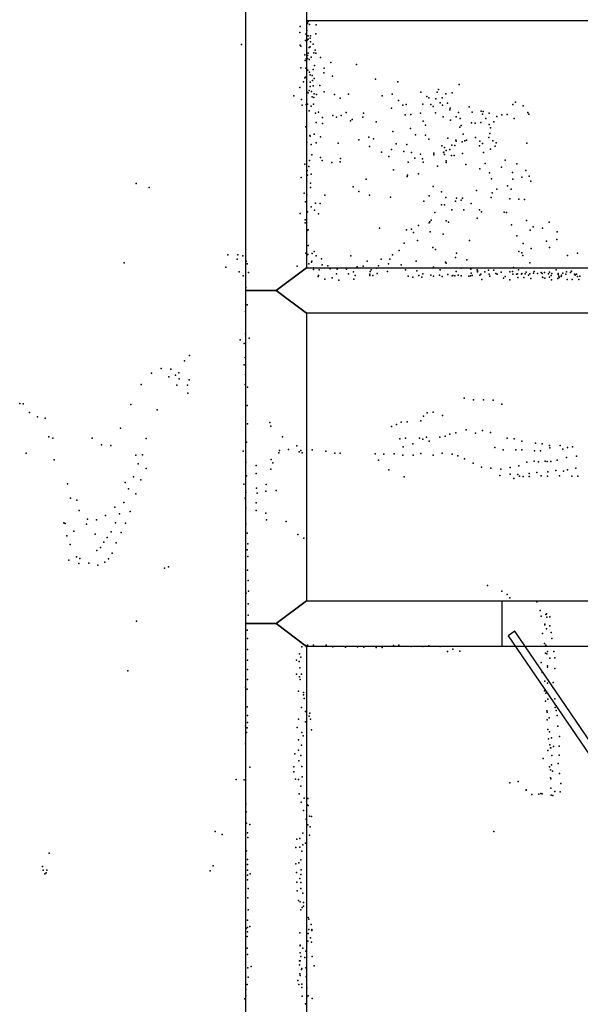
# Model space of a CAD drawing. Header units: millimetres. Extents: x 10845 to 34254, y -43579 to -11665.
# Tile 7 of 28: x 15090 to 16500, y -35990 to -33514. Entities that reach past the tile are written whole.
import ezdxf

# ---------------------------------------------------------------- set-up
doc = ezdxf.new("R2010")
doc.units = ezdxf.units.MM
for name, color, linetype in [('DOORS', 7, 'Continuous'), ('OBJECTS', 8, 'Continuous'), ('P', 9, 'Continuous'), ('ROOMS', 1, 'Continuous'), ('WALLS', 3, 'Continuous')]:
    doc.layers.add(name, color=color, linetype=linetype)

# ---------------------------------------------------------------- blocks, each defined once
blk = doc.blocks.new('7-Bifold_46')
for points in [[(-898.992, 30.3406), (-625.387, 430.985)], [(-625.387, 430.985), (-356.55, 38.1576), (-373.055, 26.8622)], [(350.975, 30.1593), (624.58, 430.804)], [(624.58, 430.804), (893.417, 37.9763), (876.912, 26.6809)], [(-625.37, 395.547), (-882.476, 19.0615), (-898.992, 30.3406)], [(-373.055, 26.8622), (-625.37, 395.547)], [(624.597, 395.366), (367.491, 18.8802), (350.975, 30.1593)], [(876.912, 26.6809), (624.597, 395.366)]]:
    blk.add_lwpolyline(points)

msp = doc.modelspace()

# ---------------------------------------------------------------- linework, layer by layer
at = {"layer": 'DOORS'}
msp.add_lwpolyline([(16303.4, -34975.8), (18132.2, -34975.8), (18132.2, -35090.1), (16303.4, -35090.1), (16303.4, -34975.8)], dxfattribs=at)
at = {"layer": 'OBJECTS'}
msp.add_lwpolyline([(15811.5, -33515.3), (18643.6, -33515.3)], dxfattribs=at)
at = {"layer": 'P'}
for p in [(15796, -33531), (15812, -33524), (15813, -33521), (15814, -33523), (15816, -33518), (15819, -33526), (15836, -33527), (15795, -33546), (15810, -33550), (15812, -33541), (15816, -33554), (15821, -33560), (15822, -33554), (15835, -33549), (15648, -33576), (15796, -33578), (15797, -33580), (15809, -33566), (15813, -33565), (15816, -33563), (15818, -33584), (15821, -33582), (15822, -33569), (15828, -33575), (15807, -33602), (15814, -33604), (15816, -33598), (15823, -33608), (15830, -33597), (15833, -33590), (15835, -33598), (15847, -33609), (15797, -33635), (15808, -33616), (15811, -33612), (15814, -33611), (15818, -33614), (15832, -33629), (15873, -33621), (15937, -33626), (15807, -33660), (15809, -33658), (15810, -33636), (15815, -33641), (15819, -33646), (15821, -33652), (15826, -33654), (15828, -33639), (15855, -33647), (15856, -33636), (15877, -33656), (15795, -33684), (15804, -33670), (15821, -33671), (15821, -33682), (15827, -33667), (15828, -33680), (15831, -33662), (15845, -33679), (15985, -33663), (16041, -33670), (16196, -33677), (15780, -33705), (15812, -33694), (15816, -33698), (15818, -33692), (15824, -33694), (15826, -33708), (15830, -33709), (15831, -33700), (15837, -33702), (15856, -33695), (15882, -33702), (15917, -33701), (16002, -33705), (16027, -33701), (16099, -33696), (16114, -33707), (16140, -33696), (16144, -33689), (16162, -33700), (16178, -33698), (15799, -33714), (15801, -33729), (15811, -33727), (15814, -33726), (15823, -33731), (15829, -33726), (15896, -33711), (16043, -33717), (16054, -33729), (16062, -33727), (16104, -33726), (16119, -33710), (16124, -33727), (16130, -33732), (16137, -33713), (16148, -33723), (16153, -33710), (16154, -33729), (16166, -33724), (16221, -33733), (16331, -33727), (16337, -33721), (16357, -33730), (15818, -33743), (15834, -33749), (15842, -33746), (15878, -33755), (15887, -33759), (15899, -33755), (15911, -33747), (15953, -33759), (15955, -33749), (16025, -33736), (16060, -33753), (16074, -33752), (16098, -33749), (16136, -33748), (16155, -33758), (16172, -33740), (16173, -33736), (16188, -33758), (16194, -33747), (16228, -33746), (16251, -33744), (16254, -33751), (16256, -33745), (16271, -33749), (16290, -33757), (16303, -33753), (16316, -33752), (16368, -33747), (16371, -33751), (15810, -33783), (15836, -33772), (15852, -33760), (15852, -33775), (15922, -33768), (15926, -33765), (15987, -33771), (16105, -33769), (16111, -33779), (16174, -33766), (16198, -33762), (16201, -33780), (16227, -33773), (16236, -33774), (16250, -33772), (16263, -33762), (16271, -33777), (16283, -33771), (16334, -33762), (15820, -33805), (15821, -33807), (15831, -33802), (15847, -33808), (16029, -33795), (16073, -33787), (16086, -33803), (16111, -33804), (16197, -33784), (16206, -33802), (16273, -33800), (16274, -33786), (15812, -33822), (15823, -33828), (15836, -33823), (15891, -33824), (15943, -33816), (15968, -33809), (15970, -33833), (15980, -33813), (16037, -33826), (16064, -33828), (16119, -33814), (16152, -33831), (16167, -33812), (16177, -33829), (16185, -33830), (16187, -33817), (16188, -33819), (16203, -33821), (16210, -33818), (16214, -33817), (16237, -33810), (16247, -33831), (16248, -33819), (16254, -33825), (16270, -33810), (16280, -33818), (16286, -33832), (16289, -33823), (16366, -33824), (15825, -33854), (16000, -33847), (16019, -33858), (16025, -33840), (16056, -33845), (16076, -33848), (16098, -33852), (16132, -33849), (16132, -33854), (16156, -33848), (16157, -33847), (16159, -33835), (16159, -33853), (16163, -33843), (16172, -33840), (16176, -33855), (16183, -33855), (16204, -33850), (16257, -33848), (16274, -33839), (15807, -33877), (15817, -33883), (15819, -33868), (15847, -33860), (15851, -33868), (15875, -33873), (15896, -33871), (15897, -33863), (16067, -33872), (16084, -33862), (16103, -33864), (16105, -33872), (16141, -33882), (16163, -33869), (16163, -33873), (16212, -33878), (16261, -33875), (16311, -33867), (16341, -33876), (15813, -33893), (15814, -33905), (15823, -33902), (16030, -33891), (16066, -33905), (16093, -33901), (16248, -33889), (16272, -33899), (16302, -33885), (16330, -33898), (16363, -33893), (16372, -33907), (15383, -33926), (15798, -33911), (15812, -33920), (15822, -33925), (15962, -33915), (16065, -33908), (16277, -33914), (16317, -33932), (16331, -33915), (16353, -33910), (16376, -33920), (15416, -33936), (15806, -33950), (15812, -33954), (15822, -33936), (15858, -33955), (15929, -33934), (15943, -33946), (15970, -33955), (16120, -33957), (16130, -33933), (16151, -33947), (16239, -33943), (16279, -33949), (16290, -33940), (16326, -33940), (15809, -33972), (15834, -33975), (15846, -33976), (16023, -33960), (16107, -33970), (16151, -33979), (16159, -33979), (16162, -33961), (16186, -33970), (16189, -33963), (16201, -33968), (16204, -33963), (16226, -33976), (16276, -33961), (16323, -33964), (16346, -33965), (16360, -33966), (15796, -34001), (15812, -33995), (15814, -33997), (15823, -33984), (15832, -33993), (15842, -34002), (16134, -33999), (16177, -33992), (16207, -33992), (16247, -33992), (16252, -33997), (16309, -33998), (16315, -33999), (15808, -34017), (15808, -34025), (16093, -34031), (16120, -34025), (16122, -34022), (16125, -34018), (16163, -34020), (16169, -34023), (16241, -34013), (16327, -34030), (16365, -34019), (16422, -34023), (15813, -34044), (15816, -34042), (15995, -34038), (16063, -34042), (16076, -34041), (16081, -34049), (16123, -34047), (16155, -34053), (16374, -34043), (16382, -34035), (16405, -34038), (16442, -34047), (16057, -34076), (16091, -34069), (16222, -34069), (16341, -34057), (16357, -34077), (16415, -34071), (16441, -34067), (15614, -34105), (15639, -34105), (15810, -34101), (15815, -34104), (15816, -34082), (15826, -34102), (15831, -34097), (16028, -34105), (16045, -34094), (16129, -34087), (16136, -34092), (16189, -34101), (16346, -34097), (16353, -34100), (16377, -34089), (16423, -34087), (16493, -34101), (15353, -34125), (15637, -34116), (15651, -34108), (15660, -34121), (15662, -34128), (15817, -34128), (15824, -34124), (15825, -34121), (15836, -34108), (15849, -34115), (15851, -34130), (15923, -34108), (15964, -34121), (15999, -34116), (16018, -34128), (16021, -34116), (16050, -34130), (16087, -34121), (16161, -34124), (16163, -34126), (16186, -34112), (16215, -34118), (16356, -34107), (16373, -34125), (16468, -34107), (15609, -34136), (15642, -34148), (15666, -34150), (15788, -34134), (15829, -34138), (15829, -34142), (15843, -34143), (15865, -34133), (15871, -34140), (15887, -34153), (15889, -34141), (15912, -34141), (15917, -34153), (15930, -34148), (15939, -34135), (15954, -34134), (15971, -34154), (15972, -34147), (15974, -34143), (15988, -34139), (15989, -34152), (15993, -34133), (16015, -34147), (16061, -34143), (16089, -34145), (16104, -34153), (16131, -34136), (16148, -34143), (16167, -34155), (16188, -34147), (16201, -34139), (16225, -34141), (16226, -34151), (16241, -34143), (16242, -34145), (16242, -34148), (16250, -34154), (16260, -34148), (16269, -34144), (16271, -34154), (16283, -34144), (16288, -34152), (16291, -34154), (16301, -34149), (16323, -34148), (16330, -34147), (16331, -34154), (16332, -34137), (16340, -34154), (16342, -34153), (16345, -34143), (16352, -34154), (16353, -34152), (16362, -34153), (16364, -34149), (16373, -34153), (16383, -34151), (16384, -34147), (16393, -34152), (16402, -34150), (16404, -34152), (16410, -34150), (16420, -34153), (16423, -34149), (16429, -34152), (16440, -34143), (16445, -34152), (16445, -34155), (16456, -34151), (16464, -34154), (16466, -34148), (16476, -34150), (16478, -34146), (16486, -34154), (16491, -34154), (15652, -34158), (15841, -34160), (15842, -34157), (15858, -34166), (15876, -34163), (15893, -34169), (15931, -34166), (15934, -34157), (15971, -34157), (15978, -34157), (16067, -34159), (16079, -34161), (16094, -34157), (16102, -34161), (16124, -34156), (16131, -34159), (16146, -34156), (16153, -34160), (16178, -34158), (16180, -34157), (16185, -34158), (16193, -34156), (16201, -34158), (16220, -34159), (16224, -34158), (16228, -34157), (16248, -34156), (16253, -34167), (16273, -34159), (16307, -34164), (16311, -34160), (16323, -34168), (16343, -34162), (16358, -34162), (16370, -34156), (16376, -34165), (16405, -34161), (16406, -34162), (16411, -34164), (16423, -34161), (16427, -34157), (16428, -34168), (16444, -34165), (16446, -34159), (16447, -34162), (16452, -34160), (16453, -34156), (16467, -34167), (16480, -34167), (16487, -34156), (16493, -34160), (16497, -34167), (16499, -34159), (15659, -34187), (15658, -34248), (15662, -34231), (15658, -34304), (15645, -34319), (15655, -34328), (15667, -34315), (15505, -34372), (15517, -34358), (15657, -34363), (15422, -34403), (15446, -34391), (15470, -34393), (15490, -34402), (15655, -34382), (15465, -34412), (15482, -34408), (15491, -34417), (15516, -34420), (15658, -34406), (15396, -34431), (15485, -34433), (15512, -34433), (15657, -34431), (15663, -34438), (15513, -34453), (16208, -34466), (16232, -34470), (16257, -34470), (16281, -34471), (15090, -34479), (15099, -34480), (15115, -34502), (15370, -34482), (15436, -34495), (15662, -34484), (16130, -34501), (16303, -34481), (15135, -34513), (15154, -34516), (15719, -34527), (16050, -34526), (16065, -34525), (16099, -34523), (16106, -34511), (16115, -34503), (16154, -34509), (15344, -34541), (15663, -34530), (15722, -34536), (16025, -34537), (16038, -34532), (16213, -34545), (16254, -34547), (15163, -34563), (15173, -34566), (15272, -34566), (15408, -34567), (15661, -34576), (15751, -34563), (16046, -34568), (16061, -34566), (16096, -34566), (16104, -34569), (16113, -34564), (16120, -34574), (16147, -34564), (16160, -34561), (16172, -34556), (16187, -34553), (16237, -34554), (16274, -34552), (16316, -34566), (16334, -34568), (16353, -34574), (15296, -34583), (15319, -34585), (15652, -34599), (15744, -34597), (15766, -34595), (15787, -34586), (15793, -34601), (15797, -34597), (15826, -34596), (15860, -34599), (16055, -34588), (16079, -34581), (16285, -34590), (16306, -34596), (16338, -34596), (16353, -34596), (16385, -34598), (16388, -34579), (16400, -34598), (16404, -34581), (16423, -34585), (16424, -34591), (16450, -34585), (16456, -34594), (16468, -34590), (16481, -34588), (15106, -34604), (15177, -34621), (15382, -34609), (15399, -34608), (15723, -34620), (15742, -34603), (15801, -34603), (15883, -34604), (15896, -34604), (15984, -34606), (15993, -34622), (16006, -34607), (16032, -34606), (16054, -34609), (16080, -34609), (16099, -34605), (16130, -34609), (16153, -34604), (16178, -34607), (16192, -34611), (16209, -34618), (16384, -34624), (16395, -34626), (16412, -34624), (16417, -34625), (16426, -34625), (16442, -34622), (16466, -34615), (16491, -34612), (15388, -34631), (15408, -34643), (15659, -34627), (15685, -34635), (15722, -34644), (15727, -34628), (16019, -34646), (16231, -34629), (16252, -34639), (16275, -34642), (16300, -34644), (16324, -34640), (16346, -34636), (16366, -34627), (16439, -34648), (16458, -34649), (16468, -34646), (16489, -34642), (15376, -34664), (15395, -34671), (15661, -34661), (15685, -34655), (16057, -34664), (16298, -34660), (16324, -34657), (16333, -34668), (16343, -34658), (16347, -34662), (16357, -34663), (16372, -34655), (16372, -34663), (16391, -34653), (16402, -34661), (16418, -34662), (16419, -34651), (16448, -34661), (16479, -34662), (16494, -34662), (15210, -34681), (15355, -34678), (15364, -34694), (15654, -34682), (15686, -34692), (15709, -34700), (15710, -34683), (15735, -34698), (15218, -34717), (15234, -34722), (15382, -34706), (15657, -34717), (15659, -34703), (15687, -34705), (15240, -34748), (15329, -34740), (15352, -34728), (15659, -34742), (15685, -34729), (15685, -34748), (15261, -34770), (15283, -34772), (15306, -34761), (15341, -34757), (15368, -34751), (15709, -34755), (15711, -34772), (15201, -34779), (15204, -34781), (15258, -34783), (15331, -34779), (15356, -34780), (15659, -34782), (15760, -34776), (15209, -34812), (15226, -34800), (15280, -34808), (15310, -34816), (15320, -34802), (15345, -34804), (15662, -34805), (15790, -34809), (15805, -34818), (15217, -34834), (15293, -34841), (15302, -34828), (15333, -34830), (15662, -34847), (15664, -34832), (15214, -34873), (15233, -34865), (15241, -34869), (15284, -34849), (15313, -34870), (15323, -34856), (15664, -34864), (15239, -34882), (15264, -34881), (15287, -34886), (15304, -34878), (15454, -34893), (15464, -34890), (15663, -34898), (15665, -34924), (16267, -34937), (15660, -34956), (15666, -34951), (16303, -34951), (16316, -34960), (16323, -34968), (15665, -34983), (16391, -34978), (15665, -35012), (16399, -35000), (16402, -35014), (16414, -35010), (16415, -35008), (16416, -35017), (16424, -35016), (15384, -35027), (16411, -35034), (16411, -35036), (16415, -35046), (16424, -35038), (15662, -35049), (15663, -35070), (16405, -35058), (16427, -35055), (16429, -35070), (15800, -35091), (15809, -35088), (15814, -35087), (15829, -35087), (15861, -35087), (15878, -35091), (15910, -35092), (15940, -35091), (15956, -35092), (15987, -35093), (16002, -35093), (16030, -35088), (16044, -35087), (16075, -35090), (16104, -35090), (16119, -35089), (16148, -35090), (16410, -35083), (16414, -35087), (15663, -35098), (15794, -35109), (15797, -35117), (16166, -35103), (16180, -35097), (16197, -35102), (16413, -35107), (16416, -35109), (16418, -35103), (16424, -35120), (16434, -35103), (16436, -35119), (15663, -35125), (15786, -35125), (15793, -35128), (15795, -35144), (16402, -35131), (16418, -35139), (16418, -35142), (16436, -35146), (15362, -35152), (15663, -35148), (15786, -35160), (15794, -35167), (15799, -35160), (16404, -35156), (15658, -35193), (15663, -35173), (15796, -35173), (16411, -35178), (16418, -35183), (16432, -35181), (16433, -35195), (15662, -35198), (15791, -35203), (15804, -35206), (15804, -35212), (16410, -35202), (16414, -35208), (15662, -35242), (15799, -35244), (15806, -35221), (16413, -35228), (16419, -35223), (16436, -35222), (16437, -35244), (15663, -35264), (15809, -35254), (15818, -35266), (15820, -35258), (16416, -35252), (16417, -35256), (16422, -35270), (16440, -35251), (16442, -35264), (15658, -35290), (15663, -35282), (15788, -35294), (15791, -35273), (15809, -35280), (15822, -35273), (16417, -35275), (16444, -35291), (15661, -35307), (15662, -35295), (15800, -35307), (15803, -35315), (15824, -35300), (16419, -35299), (16423, -35305), (16448, -35317), (15658, -35335), (15791, -35325), (15799, -35339), (16420, -35323), (16424, -35338), (16428, -35320), (16433, -35342), (16447, -35341), (15782, -35360), (15791, -35351), (15797, -35365), (16419, -35352), (16425, -35345), (16426, -35345), (16429, -35365), (16447, -35364), (15780, -35393), (15792, -35378), (15800, -35392), (16407, -35372), (16423, -35393), (16428, -35388), (16445, -35385), (15669, -35394), (15780, -35406), (15801, -35418), (16425, -35401), (16430, -35404), (16448, -35410), (15635, -35425), (15655, -35426), (15784, -35424), (15791, -35425), (15797, -35442), (16323, -35433), (16344, -35430), (16425, -35421), (16426, -35423), (16451, -35435), (15793, -35461), (16364, -35451), (16364, -35452), (16378, -35463), (16396, -35462), (16401, -35460), (16404, -35461), (16426, -35447), (16427, -35464), (16431, -35465), (16436, -35455), (16450, -35456), (15659, -35487), (15798, -35482), (15806, -35472), (15813, -35489), (15815, -35473), (15816, -35490), (15660, -35506), (15804, -35503), (15819, -35517), (15661, -35535), (15669, -35538), (15811, -35525), (15815, -35539), (15824, -35518), (15582, -35556), (15599, -35563), (15663, -35559), (15802, -35560), (15819, -35565), (15821, -35544), (16283, -35556), (15664, -35571), (15787, -35575), (15795, -35573), (15802, -35589), (15809, -35585), (15164, -35610), (15661, -35604), (15785, -35596), (15795, -35595), (15800, -35605), (15663, -35626), (15663, -35639), (15785, -35637), (15792, -35635), (15797, -35627), (15147, -35644), (15149, -35653), (15153, -35662), (15157, -35660), (15158, -35653), (15569, -35655), (15577, -35642), (15663, -35653), (15663, -35666), (15670, -35662), (15786, -35659), (15797, -35664), (15798, -35652), (15663, -35677), (15787, -35683), (15795, -35674), (15797, -35684), (15665, -35699), (15788, -35705), (15797, -35699), (15802, -35711), (15664, -35723), (15791, -35729), (15796, -35733), (15804, -35734), (15665, -35753), (15797, -35753), (15801, -35747), (15804, -35744), (15663, -35779), (15816, -35772), (15817, -35776), (15823, -35790), (15660, -35800), (15663, -35797), (15663, -35808), (15669, -35795), (15795, -35811), (15816, -35812), (15817, -35802), (15825, -35802), (15825, -35805), (15662, -35820), (15815, -35832), (15822, -35823), (15824, -35834), (15662, -35849), (15796, -35842), (15796, -35843), (15796, -35861), (15802, -35849), (15810, -35857), (15663, -35865), (15794, -35881), (15796, -35881), (15797, -35870), (15807, -35873), (15826, -35870), (15664, -35899), (15672, -35895), (15794, -35891), (15795, -35914), (15799, -35903), (15800, -35900), (15810, -35899), (15831, -35894), (15665, -35922), (15790, -35931), (15796, -35918), (15811, -35921), (15659, -35954), (15662, -35941), (15792, -35941), (15800, -35940), (15800, -35948), (15812, -35950), (15656, -35977), (15659, -35969), (15801, -35970), (15812, -35972), (15816, -35969), (15826, -35976), (15809, -35989)]:
    msp.add_point(p, dxfattribs=at)
at = {"layer": 'ROOMS'}
for points in [[(15811.5, -32029.4), (15811.5, -34137.6), (18643.6, -34137.6), (18643.6, -32372.3), (17875.2, -31604), (15811.5, -31604), (15811.5, -31915.1), (17720, -31915.1), (18229.4, -32424.5), (18148.6, -32505.3), (17672.7, -32029.4), (15811.5, -32029.4)], [(18643.6, -34975.8), (18643.6, -34251.9), (15811.5, -34251.9), (15811.5, -34975.8), (18643.6, -34975.8)], [(15811.5, -38500.1), (18643.6, -38500.1), (18643.6, -35090.1), (15811.5, -35090.1), (15811.5, -38500.1)]]:
    msp.add_lwpolyline(points, close=True, dxfattribs=at)
at = {"layer": 'WALLS'}
for points in [[(15659.1, -34194.8), (15659.1, -31972.2), (15735.3, -31972.2), (15811.5, -32029.4), (15811.5, -34137.6), (15735.3, -34194.8), (15659.1, -34194.8)], [(18643.6, -34251.9), (15811.5, -34251.9), (15735.3, -34194.8), (15811.5, -34137.6), (18643.6, -34137.6), (18643.6, -34194.8), (18643.6, -34251.9)], [(15659.1, -35032.9), (15659.1, -34194.8), (15735.3, -34194.8), (15811.5, -34251.9), (15811.5, -34975.8), (15735.3, -35032.9), (15659.1, -35032.9)], [(15811.5, -34975.8), (18643.6, -34975.8), (18764.2, -35032.9), (18643.6, -35090.1), (15811.5, -35090.1), (15735.3, -35032.9), (15811.5, -34975.8)], [(15659.1, -38576.2), (15659.1, -35032.9), (15735.3, -35032.9), (15811.5, -35090.1), (15811.5, -38500.1), (15735.3, -38576.2), (15659.1, -38576.2)]]:
    msp.add_lwpolyline(points, dxfattribs=at)

# ---------------------------------------------------------------- block references
at = {"layer": 'DOORS', "yscale": -1}
msp.add_blockref('7-Bifold_46', (17217.8, -35032.9), dxfattribs=at)

doc.saveas('drawing.dxf')
